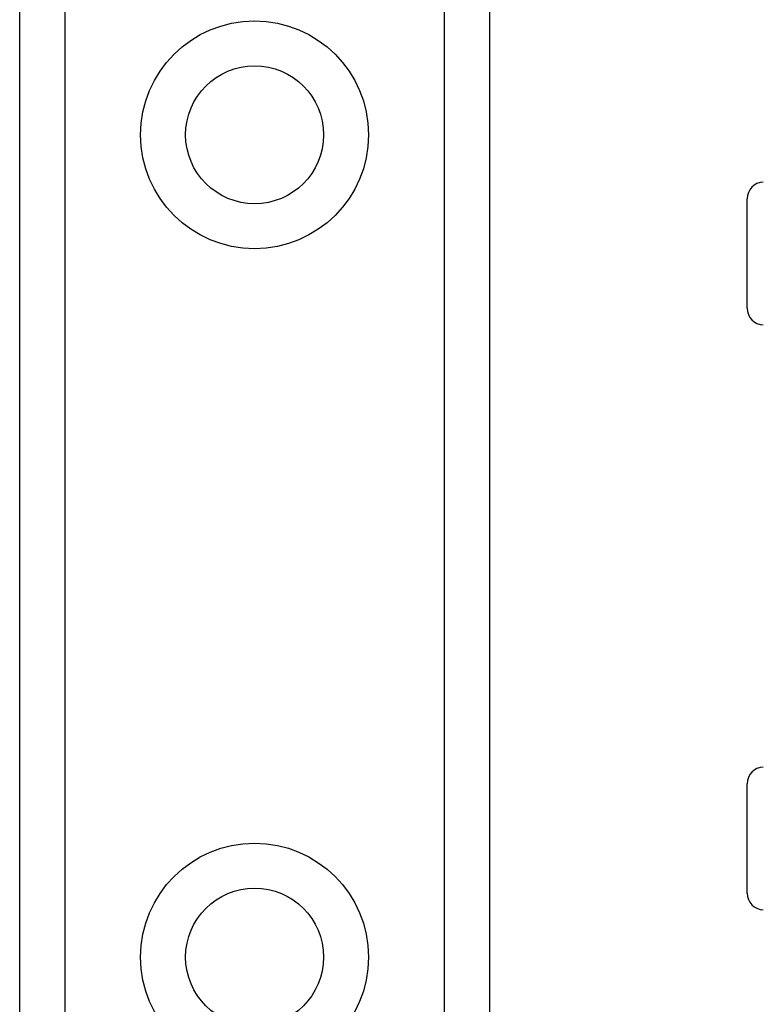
# Model space of a CAD drawing. Header units: inches. Extents: x 8 to 147, y 12 to 95.
# Tile 47 of 82: x 44.09 to 45.23, y 53.1 to 54.61. Entities that reach past the tile are written whole.
import ezdxf

# ---------------------------------------------------------------- set-up
doc = ezdxf.new("R2010")
doc.units = ezdxf.units.IN
doc.header["$LTSCALE"] = 9.374161
doc.header["$MEASUREMENT"] = 0
doc.layers.add('Visible Edges(ANSI)', color=7, linetype='Continuous', lineweight=25)
doc.layers.add('Visible Tangent Edges(ANSI)', color=7, linetype='Continuous', lineweight=25)

msp = doc.modelspace()

# ---------------------------------------------------------------- linework, layer by layer
at = {"layer": 'Visible Edges(ANSI)'}
for p, q in [((44.0868, 32.4652), (44.0868, 75.1386)), ((44.8106, 75.1386), (44.8106, 32.4652)), ((45.2079, 54.1683), (45.2079, 54.337)), ((45.2079, 53.2668), (45.2079, 53.4354))]:
    msp.add_line(p, q, dxfattribs=at)
for centre in [(44.4487, 54.4357), (44.4487, 53.1681)]:
    msp.add_circle(centre, 0.1063, dxfattribs=at)
for centre, start, end in [((45.2336, 54.337), 92.5, 180), ((45.2336, 54.1683), 180, 267.5), ((45.2336, 53.4354), 92.5, 180), ((45.2336, 53.2668), 180, 267.5)]:
    msp.add_arc(centre, 0.0258, start, end, dxfattribs=at)
at = {"layer": 'Visible Tangent Edges(ANSI)'}
for p, q in [((44.1561, 75.1386), (44.1561, 32.4652)), ((44.7412, 32.4652), (44.7412, 75.1386))]:
    msp.add_line(p, q, dxfattribs=at)
for centre in [(44.4487, 54.4357), (44.4487, 53.1681)]:
    msp.add_circle(centre, 0.1756, dxfattribs=at)

doc.saveas('drawing.dxf')
